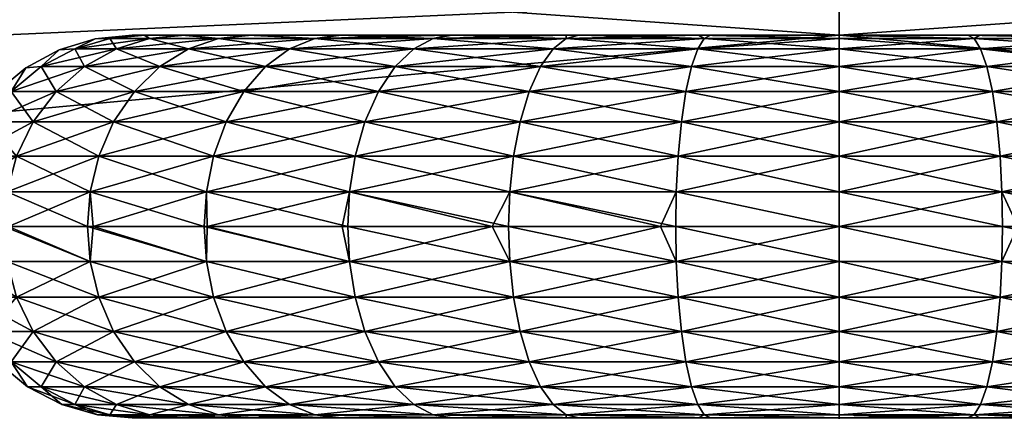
# Model space of a CAD drawing. Header units: centimetres. Extents: x 5.1 to 15.2, y -4.3 to 23.2.
# Tile 228 of 256: x 9.946 to 10.203, y 5.618 to 5.72. Entities that reach past the tile are written whole.
import ezdxf

# ---------------------------------------------------------------- set-up
doc = ezdxf.new("R2010")
doc.units = ezdxf.units.CM
doc.layers.add('199', color=7, linetype='Continuous', true_color=0x99e4b8)
doc.layers.add('203', color=7, linetype='Continuous', true_color=0x99e4b8)

msp = doc.modelspace()

# ---------------------------------------------------------------- meshes
at = {"layer": '199', "color": 7, "true_color": 0xf0f0f0}
mesh = msp.add_polyface(dxfattribs=at)
corners = [(9.23563, 5.78126, 28.023), (10.16, 5.86607, 32.523), (10.16, 5.86607, 28.023), (9.23563, 5.78126, 32.523), (8.7622, 5.66997, 28.023), (8.7622, 5.66997, 32.523), (8.29008, 5.50939, 28.023), (8.29008, 5.50939, 32.523), (7.82678, 5.29855, 28.023), (7.82678, 5.29855, 32.523), (7.38017, 5.038, 28.023), (7.38017, 5.038, 32.523), (10.16, 5.71607, 28.023), (9.23563, 5.78126, 28.023), (10.16, 5.86607, 28.023), (9.26292, 5.63376, 28.023), (8.7622, 5.66997, 28.023), (8.80347, 5.52576, 28.023), (8.29008, 5.50939, 28.023), (8.34529, 5.36992, 28.023), (7.82678, 5.29855, 28.023), (7.89568, 5.16531, 28.023), (7.38017, 5.038, 28.023), (8.29008, 5.50939, 32.523), (7.89568, 5.16531, 32.523), (8.34529, 5.36992, 32.523), (8.7622, 5.66997, 32.523), (8.80347, 5.52576, 32.523), (9.23563, 5.78126, 32.523), (9.26292, 5.63376, 32.523), (10.16, 5.86607, 32.523), (10.16, 5.71607, 32.523), (7.82678, 5.29855, 32.523), (7.46226, 4.91245, 32.523), (10.16, 5.71607, 32.523), (9.26292, 5.63376, 28.023), (10.16, 5.71607, 28.023), (9.26292, 5.63376, 32.523), (8.80347, 5.52576, 32.523), (8.80347, 5.52576, 28.023), (8.34529, 5.36992, 32.523), (8.34529, 5.36992, 28.023), (7.89568, 5.16531, 32.523), (7.89568, 5.16531, 28.023), (10.16, 5.72607, 28.223), (9.71612, 5.70608, 28.323), (10.16, 5.72607, 28.323), (9.71612, 5.70608, 28.223), (9.2611, 5.64359, 28.223), (9.2611, 5.64359, 28.323), (8.80072, 5.53538, 28.223), (8.80072, 5.53538, 28.323), (8.34161, 5.37922, 28.223), (8.34161, 5.37922, 28.323), (7.89109, 5.17419, 28.323), (7.89109, 5.17419, 28.223), (10.16, 4.58607, 28.223), (9.71612, 5.70608, 28.223), (10.16, 5.72607, 28.223), (9.46854, 4.52263, 28.223), (9.2611, 5.64359, 28.223), (8.80072, 5.53538, 28.223), (9.46854, 4.52263, 28.323), (9.2611, 5.64359, 28.323), (8.80072, 5.53538, 28.323), (9.71612, 5.70608, 28.323), (10.16, 4.58607, 28.323), (10.16, 5.72607, 28.323)]
mesh.append_faces([[corners[k] for k in face] for face in [(0, 1, 2), (0, 3, 1), (4, 3, 0), (4, 5, 3), (6, 5, 4), (6, 7, 5), (8, 7, 6), (8, 9, 7), (10, 9, 8), (10, 11, 9), (12, 13, 14), (15, 13, 12), (15, 16, 13), (17, 16, 15), (17, 18, 16), (19, 18, 17), (19, 20, 18), (21, 20, 19), (21, 22, 20), (23, 24, 25), (25, 26, 23), (27, 26, 25), (27, 28, 26), (29, 28, 27), (29, 30, 28), (31, 30, 29), (24, 32, 33), (24, 23, 32), (34, 35, 36), (37, 35, 34), (38, 35, 37), (38, 39, 35), (40, 39, 38), (40, 41, 39), (42, 41, 40), (42, 43, 41), (44, 45, 46), (47, 45, 44), (48, 45, 47), (48, 49, 45), (50, 49, 48), (50, 51, 49), (52, 51, 50), (52, 53, 51), (52, 54, 53), (55, 54, 52), (56, 57, 58), (59, 60, 57), (59, 61, 60), (62, 63, 64), (62, 65, 63), (66, 67, 65)]], dxfattribs={"color": 7})
mesh = msp.add_polyface(dxfattribs=at)
corners = [(10.16, 5.71607, 28.023), (11.05708, 5.63376, 32.523), (10.16, 5.71607, 32.523), (11.05708, 5.63376, 28.023), (11.51653, 5.52576, 28.023), (11.51653, 5.52576, 32.523), (11.97471, 5.36992, 28.023), (11.97471, 5.36992, 32.523), (11.08437, 5.78126, 32.523), (10.16, 5.86607, 28.023), (10.16, 5.86607, 32.523), (11.08437, 5.78126, 28.023), (11.5578, 5.66997, 32.523), (11.5578, 5.66997, 28.023), (12.02992, 5.50939, 32.523), (12.02992, 5.50939, 28.023), (11.97471, 5.36992, 28.023), (11.5578, 5.66997, 28.023), (12.02992, 5.50939, 28.023), (11.51653, 5.52576, 28.023), (11.08437, 5.78126, 28.023), (11.05708, 5.63376, 28.023), (10.16, 5.86607, 28.023), (10.16, 5.71607, 28.023), (10.16, 5.71607, 32.523), (11.08437, 5.78126, 32.523), (10.16, 5.86607, 32.523), (11.05708, 5.63376, 32.523), (11.5578, 5.66997, 32.523), (11.51653, 5.52576, 32.523), (12.02992, 5.50939, 32.523), (11.97471, 5.36992, 32.523), (10.16, 5.72607, 28.323), (10.60388, 5.70608, 28.223), (10.16, 5.72607, 28.223), (10.60388, 5.70608, 28.323), (11.0589, 5.64359, 28.223), (11.0589, 5.64359, 28.323), (11.51928, 5.53538, 28.223), (11.51928, 5.53538, 28.323), (11.97839, 5.37922, 28.323), (11.97839, 5.37922, 28.223), (10.85146, 4.52263, 28.223), (10.16, 4.58607, 28.323), (10.16, 4.58607, 28.223), (10.85146, 4.52263, 28.323), (11.55876, 4.31926, 28.223), (11.55876, 4.31926, 28.323), (12.2394, 3.96665, 28.223), (11.55876, 4.31926, 28.223), (12.42892, 5.17419, 28.223), (12.2394, 3.96665, 28.223), (11.97839, 5.37922, 28.223), (11.51928, 5.53538, 28.223), (10.85146, 4.52263, 28.223), (11.0589, 5.64359, 28.223), (10.60388, 5.70608, 28.223), (10.16, 4.58607, 28.223), (10.16, 5.72607, 28.223), (10.16, 4.58607, 28.323), (10.60388, 5.70608, 28.323), (10.16, 5.72607, 28.323), (10.85146, 4.52263, 28.323), (11.0589, 5.64359, 28.323), (11.51928, 5.53538, 28.323), (11.55876, 4.31926, 28.323), (11.97839, 5.37922, 28.323), (12.42892, 5.17419, 28.323)]
mesh.append_faces([[corners[k] for k in face] for face in [(0, 1, 2), (3, 1, 0), (4, 1, 3), (4, 5, 1), (6, 5, 4), (6, 7, 5), (8, 9, 10), (8, 11, 9), (12, 11, 8), (12, 13, 11), (14, 13, 12), (14, 15, 13), (16, 17, 18), (19, 17, 16), (19, 20, 17), (21, 20, 19), (21, 22, 20), (23, 22, 21), (24, 25, 26), (27, 25, 24), (27, 28, 25), (29, 28, 27), (29, 30, 28), (31, 30, 29), (32, 33, 34), (35, 33, 32), (35, 36, 33), (37, 36, 35), (37, 38, 36), (39, 38, 37), (40, 38, 39), (40, 41, 38), (42, 43, 44), (42, 45, 43), (46, 45, 42), (46, 47, 45), (48, 47, 46), (49, 50, 51), (49, 52, 50), (49, 53, 52), (54, 53, 49), (54, 55, 53), (54, 56, 55), (57, 56, 54), (57, 58, 56), (59, 60, 61), (62, 60, 59), (62, 63, 60), (62, 64, 63), (65, 64, 62), (65, 66, 64), (65, 67, 66)]], dxfattribs={"color": 7})
mesh = msp.add_polyface(dxfattribs=at)
corners = [(6.95809, 4.72994, 28.023), (7.38017, 5.038, 32.523), (7.38017, 5.038, 28.023), (6.95809, 4.72994, 32.523), (6.5679, 4.37817, 28.023), (7.46226, 4.91245, 28.023), (7.38017, 5.038, 28.023), (7.89568, 5.16531, 28.023), (6.95809, 4.72994, 28.023), (7.05263, 4.61349, 28.023), (6.5679, 4.37817, 28.023), (7.05263, 4.61349, 32.523), (6.95809, 4.72994, 32.523), (6.67396, 4.2721, 32.523), (7.38017, 5.038, 32.523), (7.46226, 4.91245, 32.523), (7.82678, 5.29855, 32.523), (7.46226, 4.91245, 32.523), (7.89568, 5.16531, 28.023), (7.89568, 5.16531, 32.523), (7.46226, 4.91245, 28.023), (7.05263, 4.61349, 32.523), (7.05263, 4.61349, 28.023), (6.67396, 4.2721, 28.023), (7.45679, 4.92082, 28.223), (7.89109, 5.17419, 28.323), (7.89109, 5.17419, 28.223), (7.45679, 4.92082, 28.323), (7.04633, 4.62125, 28.223), (7.04633, 4.62125, 28.323), (6.66689, 4.27917, 28.223), (9.46854, 4.52263, 28.223), (9.71612, 5.70608, 28.223), (10.16, 4.58607, 28.223), (8.76124, 4.31926, 28.223), (8.80072, 5.53538, 28.223), (8.34161, 5.37922, 28.223), (7.89109, 5.17419, 28.223), (8.0806, 3.96665, 28.223), (7.45679, 4.92082, 28.223), (7.04633, 4.62125, 28.223), (7.473, 3.47307, 28.223), (6.66689, 4.27917, 28.223), (6.97942, 2.86546, 28.223), (6.32482, 3.89974, 28.223), (7.473, 3.47307, 28.323), (7.04633, 4.62125, 28.323), (6.66689, 4.27917, 28.323), (8.0806, 3.96665, 28.323), (7.45679, 4.92082, 28.323), (7.89109, 5.17419, 28.323), (8.76124, 4.31926, 28.323), (8.34161, 5.37922, 28.323), (8.80072, 5.53538, 28.323), (9.46854, 4.52263, 28.323), (10.16, 4.58607, 28.323), (9.71612, 5.70608, 28.323), (6.32482, 3.89974, 28.323), (6.97942, 2.86546, 28.323), (10.16, 4.58607, 28.323), (9.46854, 4.52263, 28.223), (10.16, 4.58607, 28.223), (9.46854, 4.52263, 28.323), (8.76124, 4.31926, 28.223), (8.76124, 4.31926, 28.323), (8.0806, 3.96665, 28.223), (8.0806, 3.96665, 28.323), (7.473, 3.47307, 28.223), (7.473, 3.47307, 28.323), (6.97942, 2.86546, 28.223), (6.97942, 2.86546, 28.323), (6.62681, 2.18483, 28.223)]
mesh.append_faces([[corners[k] for k in face] for face in [(0, 1, 2), (0, 3, 1), (4, 3, 0), (5, 6, 7), (5, 8, 6), (9, 8, 5), (9, 10, 8), (11, 12, 13), (11, 14, 12), (15, 14, 11), (15, 16, 14), (17, 18, 19), (17, 20, 18), (21, 20, 17), (21, 22, 20), (21, 23, 22), (24, 25, 26), (24, 27, 25), (28, 27, 24), (28, 29, 27), (30, 29, 28), (31, 32, 33), (34, 35, 31), (34, 36, 35), (34, 37, 36), (38, 37, 34), (38, 39, 37), (38, 40, 39), (41, 40, 38), (41, 42, 40), (43, 44, 41), (45, 46, 47), (48, 46, 45), (48, 49, 46), (48, 50, 49), (51, 50, 48), (51, 52, 50), (51, 53, 52), (54, 53, 51), (55, 56, 54), (45, 57, 58), (59, 60, 61), (62, 60, 59), (62, 63, 60), (64, 63, 62), (64, 65, 63), (66, 65, 64), (66, 67, 65), (68, 67, 66), (68, 69, 67), (70, 69, 68), (70, 71, 69)]], dxfattribs={"color": 7})
at = {"layer": '203', "color": 254, "true_color": 0xcad1ee}
mesh = msp.add_polyface(dxfattribs=at)
corners = [(9.95999, 5.71256, 32.08599), (9.95587, 5.71226, 32.123), (9.96534, 5.71512, 32.123), (9.95118, 5.70792, 32.08436), (9.94714, 5.70759, 32.123), (9.94332, 5.70142, 32.0829), (9.93964, 5.70142, 32.123), (9.93348, 5.69392, 32.123), (9.93694, 5.69343, 32.08172), (9.92881, 5.6852, 32.123), (9.93237, 5.68447, 32.08088), (9.97556, 5.70142, 32.00242), (9.94908, 5.69343, 32.0395), (9.95512, 5.70142, 32.04189), (9.97013, 5.69343, 31.99887), (9.94476, 5.68447, 32.03779), (9.97088, 5.71256, 32.04813), (9.96255, 5.70792, 32.04483), (9.95587, 5.71226, 32.123), (9.95999, 5.71256, 32.16002), (9.96534, 5.71512, 32.123), (9.95118, 5.70792, 32.16164), (9.94714, 5.70759, 32.123), (9.94332, 5.70142, 32.1631), (9.93964, 5.70142, 32.123), (9.93694, 5.69343, 32.16428), (9.93348, 5.69392, 32.123), (9.92881, 5.6852, 32.123), (9.93237, 5.68447, 32.16512), (9.96255, 5.70792, 32.20117), (9.95512, 5.70142, 32.20411), (9.94908, 5.69343, 32.2065), (9.94476, 5.68447, 32.20821), (9.97013, 5.69343, 32.24714), (9.96624, 5.68447, 32.24968)]
mesh.append_faces([[corners[k] for k in face] for face in [(0, 1, 2), (3, 1, 0), (3, 4, 1), (5, 4, 3), (5, 6, 4), (5, 7, 6), (8, 7, 5), (8, 9, 7), (10, 9, 8), (11, 12, 13), (14, 15, 12), (16, 3, 0), (3, 16, 17), (17, 5, 3), (5, 17, 13), (13, 8, 5), (8, 13, 12), (12, 10, 8), (10, 12, 15), (18, 19, 20), (18, 21, 19), (22, 21, 18), (22, 23, 21), (24, 23, 22), (24, 25, 23), (26, 25, 24), (27, 25, 26), (27, 28, 25), (29, 19, 21), (21, 30, 29), (30, 21, 23), (23, 31, 30), (31, 23, 25), (25, 32, 31), (32, 25, 28), (33, 30, 31), (31, 34, 33), (34, 31, 32)]], dxfattribs={"color": 254})
mesh = msp.add_polyface(dxfattribs=at)
corners = [(9.99754, 5.71523, 32.01679), (10.00633, 5.71607, 32.01999), (10.02275, 5.71523, 31.98575), (9.98888, 5.71607, 32.0527), (9.97953, 5.71523, 32.05156), (9.97839, 5.71607, 32.08775), (9.96914, 5.71523, 32.08768), (9.975, 5.71607, 32.123), (9.96534, 5.71512, 32.123), (9.95999, 5.71256, 32.08599), (9.98975, 5.71256, 32.0117), (10.01617, 5.71256, 31.97917), (9.98225, 5.70792, 32.00679), (9.97088, 5.71256, 32.04813), (9.96255, 5.70792, 32.04483), (9.975, 5.71607, 32.123), (9.98888, 5.71607, 32.0527), (9.97839, 5.71607, 32.08775), (9.97809, 5.71607, 32.15667), (10.00633, 5.71607, 32.01999), (9.98799, 5.71607, 32.1911), (10.00516, 5.71607, 32.22424), (10.00516, 5.71607, 32.22424), (9.99754, 5.71523, 32.22921), (10.02275, 5.71523, 32.26025), (9.98799, 5.71607, 32.1911), (9.97953, 5.71523, 32.19445), (9.97809, 5.71607, 32.15667), (9.96914, 5.71523, 32.15832), (9.975, 5.71607, 32.123), (9.96534, 5.71512, 32.123), (9.95999, 5.71256, 32.16002), (9.97088, 5.71256, 32.19787), (9.96255, 5.70792, 32.20117), (9.98975, 5.71256, 32.23431), (9.98225, 5.70792, 32.23921), (10.01617, 5.71256, 32.26683), (10.00984, 5.70792, 32.27316)]
mesh.append_faces([[corners[k] for k in face] for face in [(0, 1, 2), (0, 3, 1), (4, 3, 0), (4, 5, 3), (6, 5, 4), (6, 7, 5), (6, 8, 7), (9, 8, 6), (2, 10, 0), (11, 12, 10), (0, 13, 4), (13, 0, 10), (10, 14, 13), (4, 9, 6), (9, 4, 13), (15, 16, 17), (18, 16, 15), (18, 19, 16), (20, 19, 18), (21, 19, 20), (22, 23, 24), (25, 23, 22), (25, 26, 23), (27, 26, 25), (27, 28, 26), (29, 28, 27), (30, 28, 29), (30, 31, 28), (28, 32, 26), (32, 28, 31), (31, 33, 32), (26, 34, 23), (34, 26, 32), (32, 35, 34), (35, 32, 33), (36, 23, 34), (34, 37, 36), (37, 34, 35)]], dxfattribs={"color": 254})
mesh = msp.add_polyface(dxfattribs=at)
corners = [(10.02275, 5.71523, 31.98575), (10.0576, 5.71607, 31.96893), (10.05379, 5.71523, 31.96054), (10.02978, 5.71607, 31.99159), (10.00633, 5.71607, 32.01999), (10.03186, 5.67516, 31.92701), (10.02992, 5.66607, 31.92729), (9.99459, 5.66607, 31.95607), (10.06921, 5.66607, 31.90625), (10.01617, 5.71256, 31.97917), (10.04869, 5.71256, 31.95275), (10.00984, 5.70792, 31.97284), (10.04379, 5.70792, 31.94526), (10.00418, 5.70142, 31.96719), (10.03942, 5.70142, 31.93856), (9.99959, 5.69343, 31.96259), (10.03587, 5.69343, 31.93313), (9.99631, 5.68447, 31.95931), (10.03333, 5.68447, 31.92924), (9.99442, 5.67516, 31.95742), (9.98975, 5.71256, 32.0117), (10.02992, 5.66607, 31.92729), (10.03186, 5.65697, 31.92701), (9.99459, 5.66607, 31.95607), (10.06921, 5.66607, 31.90625), (10.02919, 5.71607, 32.25381), (10.00633, 5.71607, 32.01999), (10.00516, 5.71607, 32.22424), (10.05877, 5.71607, 32.27784), (10.03186, 5.65697, 32.319), (10.03141, 5.66607, 32.31969), (9.99383, 5.66607, 32.28917), (10.02919, 5.71607, 32.25381), (10.02275, 5.71523, 32.26025), (10.05379, 5.71523, 32.28546), (10.00516, 5.71607, 32.22424), (10.03141, 5.66607, 32.31969), (10.03186, 5.67516, 32.319), (9.99442, 5.67516, 32.28858), (10.0735, 5.66607, 32.3415), (9.99754, 5.71523, 32.22921), (10.01617, 5.71256, 32.26683), (10.04869, 5.71256, 32.29325), (10.04379, 5.70792, 32.30075), (10.00984, 5.70792, 32.27316), (10.03942, 5.70142, 32.30744), (10.00418, 5.70142, 32.27882), (10.03587, 5.69343, 32.31287), (9.99959, 5.69343, 32.28341), (10.03333, 5.68447, 32.31676), (9.99631, 5.68447, 32.28669)]
mesh.append_faces([[corners[k] for k in face] for face in [(0, 1, 2), (0, 3, 1), (0, 4, 3), (5, 6, 7), (5, 8, 6), (2, 9, 0), (9, 2, 10), (10, 11, 9), (11, 10, 12), (12, 13, 11), (13, 12, 14), (14, 15, 13), (15, 14, 16), (16, 17, 15), (17, 16, 18), (19, 18, 5), (20, 0, 9), (21, 22, 23), (24, 22, 21), (25, 26, 27), (28, 26, 25), (29, 30, 31), (32, 33, 34), (35, 33, 32), (36, 37, 38), (39, 37, 36), (40, 41, 33), (33, 42, 34), (42, 33, 41), (41, 43, 42), (43, 41, 44), (44, 45, 43), (45, 44, 46), (46, 47, 45), (47, 46, 48), (48, 49, 47), (49, 48, 50), (50, 37, 49)]], dxfattribs={"color": 254})
mesh = msp.add_polyface(dxfattribs=at)
corners = [(10.05379, 5.71523, 31.96054), (10.08853, 5.71607, 31.95236), (10.08855, 5.71523, 31.94253), (10.0576, 5.71607, 31.96893), (10.0738, 5.67516, 31.90528), (10.06921, 5.66607, 31.90625), (10.03186, 5.67516, 31.92701), (10.04869, 5.71256, 31.95275), (10.08513, 5.71256, 31.93388), (10.04379, 5.70792, 31.94526), (10.08183, 5.70792, 31.92555), (10.03942, 5.70142, 31.93856), (10.07889, 5.70142, 31.91812), (10.03587, 5.69343, 31.93313), (10.0765, 5.69343, 31.91208), (10.03333, 5.68447, 31.92924), (10.07479, 5.68447, 31.90776), (10.06921, 5.66607, 31.90625), (10.0738, 5.65697, 31.90528), (10.03186, 5.65697, 31.92701), (10.0919, 5.71607, 32.29501), (10.00633, 5.71607, 32.01999), (10.05877, 5.71607, 32.27784), (10.12634, 5.71607, 32.30491), (10.02978, 5.71607, 31.99159), (10.16, 5.71607, 32.308), (10.0576, 5.71607, 31.96893), (10.0738, 5.65697, 32.34072), (10.03141, 5.66607, 32.31969), (10.03186, 5.65697, 32.319), (10.0735, 5.66607, 32.3415), (10.05877, 5.71607, 32.27784), (10.08855, 5.71523, 32.30347), (10.0919, 5.71607, 32.29501), (10.05379, 5.71523, 32.28546), (10.02919, 5.71607, 32.25381), (10.0735, 5.66607, 32.3415), (10.0738, 5.67516, 32.34072), (10.03186, 5.67516, 32.319), (10.08513, 5.71256, 32.31213), (10.04869, 5.71256, 32.29325), (10.08183, 5.70792, 32.32045), (10.04379, 5.70792, 32.30075), (10.07889, 5.70142, 32.32788), (10.03942, 5.70142, 32.30744), (10.0765, 5.69343, 32.33392), (10.03587, 5.69343, 32.31287), (10.07479, 5.68447, 32.33824), (10.03333, 5.68447, 32.31676)]
mesh.append_faces([[corners[k] for k in face] for face in [(0, 1, 2), (0, 3, 1), (4, 5, 6), (2, 7, 0), (7, 2, 8), (8, 9, 7), (9, 8, 10), (10, 11, 9), (11, 10, 12), (12, 13, 11), (13, 12, 14), (14, 15, 13), (15, 14, 16), (16, 6, 15), (6, 16, 4), (17, 18, 19), (20, 21, 22), (23, 21, 20), (23, 24, 21), (25, 26, 24), (27, 28, 29), (27, 30, 28), (31, 32, 33), (31, 34, 32), (35, 34, 31), (36, 37, 38), (34, 39, 32), (39, 34, 40), (40, 41, 39), (41, 40, 42), (42, 43, 41), (43, 42, 44), (44, 45, 43), (45, 44, 46), (46, 47, 45), (47, 46, 48), (48, 37, 47), (37, 48, 38)]], dxfattribs={"color": 254})
mesh = msp.add_polyface(dxfattribs=at)
corners = [(10.08855, 5.71523, 31.94253), (10.12319, 5.71607, 31.9417), (10.12468, 5.71523, 31.93214), (10.08853, 5.71607, 31.95236), (10.0738, 5.67516, 31.90528), (10.11325, 5.66607, 31.8927), (10.06921, 5.66607, 31.90625), (10.11739, 5.67516, 31.89275), (10.08513, 5.71256, 31.93388), (10.12299, 5.71256, 31.92299), (10.08183, 5.70792, 31.92555), (10.12136, 5.70792, 31.91419), (10.07889, 5.70142, 31.91812), (10.1199, 5.70142, 31.90632), (10.0765, 5.69343, 31.91208), (10.11872, 5.69343, 31.89994), (10.07479, 5.68447, 31.90776), (10.11788, 5.68447, 31.89538), (10.11325, 5.66607, 31.8927), (10.0738, 5.65697, 31.90528), (10.06921, 5.66607, 31.90625), (10.11739, 5.65697, 31.89275), (10.0576, 5.71607, 31.96893), (10.12319, 5.71607, 31.9417), (10.08853, 5.71607, 31.95236), (10.16, 5.71607, 32.308), (10.02978, 5.71607, 31.99159), (10.12634, 5.71607, 32.30491), (10.16, 5.71607, 31.938), (10.11739, 5.65697, 32.35326), (10.0735, 5.66607, 32.3415), (10.0738, 5.65697, 32.34072), (10.11724, 5.66607, 32.35408), (10.0919, 5.71607, 32.29501), (10.08855, 5.71523, 32.30347), (10.12468, 5.71523, 32.31386), (10.11724, 5.66607, 32.35408), (10.0738, 5.67516, 32.34072), (10.0735, 5.66607, 32.3415), (10.11739, 5.67516, 32.35326), (10.12299, 5.71256, 32.32301), (10.08513, 5.71256, 32.31213), (10.12136, 5.70792, 32.33182), (10.08183, 5.70792, 32.32045), (10.1199, 5.70142, 32.33968), (10.07889, 5.70142, 32.32788), (10.11872, 5.69343, 32.34607), (10.0765, 5.69343, 32.33392), (10.11788, 5.68447, 32.35062), (10.07479, 5.68447, 32.33824)]
mesh.append_faces([[corners[k] for k in face] for face in [(0, 1, 2), (0, 3, 1), (4, 5, 6), (7, 5, 4), (2, 8, 0), (8, 2, 9), (9, 10, 8), (10, 9, 11), (11, 12, 10), (12, 11, 13), (13, 14, 12), (14, 13, 15), (15, 16, 14), (16, 15, 17), (17, 4, 16), (4, 17, 7), (18, 19, 20), (18, 21, 19), (22, 23, 24), (25, 26, 27), (23, 22, 28), (29, 30, 31), (29, 32, 30), (33, 34, 35), (36, 37, 38), (36, 39, 37), (34, 40, 35), (40, 34, 41), (41, 42, 40), (42, 41, 43), (43, 44, 42), (44, 43, 45), (45, 46, 44), (46, 45, 47), (47, 48, 46), (48, 47, 49), (49, 39, 48), (39, 49, 37)]], dxfattribs={"color": 254})
mesh = msp.add_polyface(dxfattribs=at)
corners = [(10.16, 5.71523, 31.9289), (10.12319, 5.71607, 31.9417), (10.16, 5.71607, 31.938), (10.12468, 5.71523, 31.93214), (10.11739, 5.67516, 31.89275), (10.16, 5.66607, 31.888), (10.11325, 5.66607, 31.8927), (10.16, 5.67516, 31.88884), (10.12299, 5.71256, 31.92299), (10.16, 5.71256, 31.9196), (10.12136, 5.70792, 31.91419), (10.16, 5.70792, 31.91064), (10.1199, 5.70142, 31.90632), (10.16, 5.70142, 31.90265), (10.11872, 5.69343, 31.89994), (10.16, 5.69343, 31.89615), (10.11788, 5.68447, 31.89538), (10.16, 5.68447, 31.89151), (10.11739, 5.65697, 31.89275), (10.16, 5.66607, 31.888), (10.16, 5.65697, 31.88884), (10.11325, 5.66607, 31.8927), (10.19366, 5.71607, 32.30491), (10.0576, 5.71607, 31.96893), (10.16, 5.71607, 32.308), (10.16, 5.71607, 31.938), (10.19681, 5.71607, 31.9417), (10.16, 5.65697, 32.35717), (10.11724, 5.66607, 32.35408), (10.11739, 5.65697, 32.35326), (10.16, 5.66607, 32.358), (10.12634, 5.71607, 32.30491), (10.12468, 5.71523, 32.31386), (10.16, 5.71523, 32.3171), (10.0919, 5.71607, 32.29501), (10.16, 5.66607, 32.358), (10.11739, 5.67516, 32.35326), (10.11724, 5.66607, 32.35408), (10.16, 5.67516, 32.35717), (10.16, 5.71256, 32.3264), (10.12299, 5.71256, 32.32301), (10.16, 5.70792, 32.33536), (10.12136, 5.70792, 32.33182), (10.16, 5.70142, 32.34336), (10.1199, 5.70142, 32.33968), (10.16, 5.69343, 32.34985), (10.11872, 5.69343, 32.34607), (10.16, 5.68447, 32.35449), (10.11788, 5.68447, 32.35062)]
mesh.append_faces([[corners[k] for k in face] for face in [(0, 1, 2), (3, 1, 0), (4, 5, 6), (7, 5, 4), (0, 8, 3), (8, 0, 9), (9, 10, 8), (10, 9, 11), (11, 12, 10), (12, 11, 13), (13, 14, 12), (14, 13, 15), (15, 16, 14), (16, 15, 17), (17, 4, 16), (4, 17, 7), (18, 19, 20), (19, 18, 21), (22, 23, 24), (25, 23, 26), (27, 28, 29), (27, 30, 28), (31, 32, 33), (34, 32, 31), (35, 36, 37), (35, 38, 36), (32, 39, 33), (39, 32, 40), (40, 41, 39), (41, 40, 42), (42, 43, 41), (43, 42, 44), (44, 45, 43), (45, 44, 46), (46, 47, 45), (47, 46, 48), (48, 38, 47), (38, 48, 36)]], dxfattribs={"color": 254})
mesh = msp.add_polyface(dxfattribs=at)
corners = [(10.16, 5.71607, 31.938), (10.19532, 5.71523, 31.93214), (10.16, 5.71523, 31.9289), (10.20261, 5.67516, 31.89275), (10.16, 5.66607, 31.888), (10.16, 5.67516, 31.88884), (10.19681, 5.71607, 31.9417), (10.16, 5.71256, 31.9196), (10.19701, 5.71256, 31.92299), (10.16, 5.70792, 31.91064), (10.19864, 5.70792, 31.91419), (10.16, 5.70142, 31.90265), (10.2001, 5.70142, 31.90632), (10.16, 5.69343, 31.89615), (10.20128, 5.69343, 31.89994), (10.16, 5.68447, 31.89151), (10.20212, 5.68447, 31.89538), (10.16, 5.66607, 31.888), (10.20261, 5.65697, 31.89275), (10.16, 5.65697, 31.88884), (10.2281, 5.71607, 32.29501), (10.0576, 5.71607, 31.96893), (10.19366, 5.71607, 32.30491), (10.26123, 5.71607, 32.27784), (10.23147, 5.71607, 31.95236), (10.2624, 5.71607, 31.96893), (10.19681, 5.71607, 31.9417), (10.20261, 5.65697, 32.35326), (10.16, 5.66607, 32.358), (10.16, 5.65697, 32.35717), (10.16, 5.71607, 32.308), (10.19532, 5.71523, 32.31386), (10.19366, 5.71607, 32.30491), (10.16, 5.71523, 32.3171), (10.12634, 5.71607, 32.30491), (10.20276, 5.66607, 32.35408), (10.16, 5.67516, 32.35717), (10.16, 5.66607, 32.358), (10.19701, 5.71256, 32.32301), (10.16, 5.71256, 32.3264), (10.19864, 5.70792, 32.33182), (10.16, 5.70792, 32.33536), (10.2001, 5.70142, 32.33968), (10.16, 5.70142, 32.34336), (10.20128, 5.69343, 32.34607), (10.16, 5.69343, 32.34985), (10.20212, 5.68447, 32.35062), (10.16, 5.68447, 32.35449), (10.20261, 5.67516, 32.35326)]
mesh.append_faces([[corners[k] for k in face] for face in [(0, 1, 2), (3, 4, 5), (1, 0, 6), (1, 7, 2), (7, 1, 8), (8, 9, 7), (9, 8, 10), (10, 11, 9), (11, 10, 12), (12, 13, 11), (13, 12, 14), (14, 15, 13), (15, 14, 16), (16, 5, 15), (5, 16, 3), (17, 18, 19), (20, 21, 22), (23, 21, 20), (24, 21, 25), (26, 21, 24), (27, 28, 29), (30, 31, 32), (30, 33, 31), (34, 33, 30), (35, 36, 37), (33, 38, 31), (38, 33, 39), (39, 40, 38), (40, 39, 41), (41, 42, 40), (42, 41, 43), (43, 44, 42), (44, 43, 45), (45, 46, 44), (46, 45, 47), (47, 48, 46), (48, 47, 36)]], dxfattribs={"color": 254})
mesh = msp.add_polyface(dxfattribs=at)
corners = [(10.20261, 5.67516, 31.89275), (10.20675, 5.66607, 31.8927), (10.16, 5.66607, 31.888), (10.24619, 5.67516, 31.90528), (10.23145, 5.71523, 31.94253), (10.19681, 5.71607, 31.9417), (10.23147, 5.71607, 31.95236), (10.19532, 5.71523, 31.93214), (10.19701, 5.71256, 31.92299), (10.23487, 5.71256, 31.93388), (10.19864, 5.70792, 31.91419), (10.23817, 5.70792, 31.92555), (10.2001, 5.70142, 31.90632), (10.24111, 5.70142, 31.91812), (10.20128, 5.69343, 31.89994), (10.2435, 5.69343, 31.91208), (10.20212, 5.68447, 31.89538), (10.24521, 5.68447, 31.90776), (10.20675, 5.66607, 31.8927), (10.20261, 5.65697, 31.89275), (10.16, 5.66607, 31.888), (10.24619, 5.65697, 31.90528), (10.29081, 5.71607, 32.25381), (10.0576, 5.71607, 31.96893), (10.26123, 5.71607, 32.27784), (10.31484, 5.71607, 32.22424), (10.29022, 5.71607, 31.99159), (10.31367, 5.71607, 32.01999), (10.2624, 5.71607, 31.96893), (10.20261, 5.65697, 32.35326), (10.20276, 5.66607, 32.35408), (10.16, 5.66607, 32.358), (10.24619, 5.65697, 32.34072), (10.19366, 5.71607, 32.30491), (10.23145, 5.71523, 32.30347), (10.2281, 5.71607, 32.29501), (10.19532, 5.71523, 32.31386), (10.20276, 5.66607, 32.35408), (10.20261, 5.67516, 32.35326), (10.16, 5.67516, 32.35717), (10.2465, 5.66607, 32.3415), (10.23487, 5.71256, 32.31213), (10.19701, 5.71256, 32.32301), (10.23817, 5.70792, 32.32045), (10.19864, 5.70792, 32.33182), (10.24111, 5.70142, 32.32788), (10.2001, 5.70142, 32.33968), (10.2435, 5.69343, 32.33392), (10.20128, 5.69343, 32.34607), (10.24521, 5.68447, 32.33824), (10.20212, 5.68447, 32.35062), (10.24619, 5.67516, 32.34072)]
mesh.append_faces([[corners[k] for k in face] for face in [(0, 1, 2), (3, 1, 0), (4, 5, 6), (7, 5, 4), (4, 8, 7), (8, 4, 9), (9, 10, 8), (10, 9, 11), (11, 12, 10), (12, 11, 13), (13, 14, 12), (14, 13, 15), (15, 16, 14), (16, 15, 17), (17, 0, 16), (18, 19, 20), (18, 21, 19), (22, 23, 24), (25, 23, 22), (26, 23, 27), (28, 23, 26), (29, 30, 31), (32, 30, 29), (33, 34, 35), (33, 36, 34), (37, 38, 39), (40, 38, 37), (36, 41, 34), (41, 36, 42), (42, 43, 41), (43, 42, 44), (44, 45, 43), (45, 44, 46), (46, 47, 45), (47, 46, 48), (48, 49, 47), (49, 48, 50), (51, 50, 38)]], dxfattribs={"color": 254})
mesh = msp.add_polyface(dxfattribs=at)
corners = [(10.24619, 5.67516, 31.90528), (10.25079, 5.66607, 31.90625), (10.20675, 5.66607, 31.8927), (10.28814, 5.67516, 31.92701), (10.26621, 5.71523, 31.96054), (10.23147, 5.71607, 31.95236), (10.2624, 5.71607, 31.96893), (10.23145, 5.71523, 31.94253), (10.23487, 5.71256, 31.93388), (10.27131, 5.71256, 31.95275), (10.23817, 5.70792, 31.92555), (10.27621, 5.70792, 31.94526), (10.24111, 5.70142, 31.91812), (10.28058, 5.70142, 31.93856), (10.2435, 5.69343, 31.91208), (10.28413, 5.69343, 31.93313), (10.24521, 5.68447, 31.90776), (10.28667, 5.68447, 31.92924), (10.20261, 5.67516, 31.89275), (10.25079, 5.66607, 31.90625), (10.24619, 5.65697, 31.90528), (10.20675, 5.66607, 31.8927), (10.28814, 5.65697, 31.92701), (10.33201, 5.71607, 32.1911), (10.0576, 5.71607, 31.96893), (10.31484, 5.71607, 32.22424), (10.34191, 5.71607, 32.15667), (10.345, 5.71607, 32.123), (10.34161, 5.71607, 32.08775), (10.33112, 5.71607, 32.0527), (10.31367, 5.71607, 32.01999), (10.24619, 5.65697, 32.34072), (10.2465, 5.66607, 32.3415), (10.20276, 5.66607, 32.35408), (10.28814, 5.65697, 32.319), (10.2281, 5.71607, 32.29501), (10.26621, 5.71523, 32.28546), (10.26123, 5.71607, 32.27784), (10.23145, 5.71523, 32.30347), (10.2465, 5.66607, 32.3415), (10.24619, 5.67516, 32.34072), (10.20261, 5.67516, 32.35326), (10.28859, 5.66607, 32.31969), (10.20212, 5.68447, 32.35062), (10.24521, 5.68447, 32.33824), (10.27131, 5.71256, 32.29325), (10.23487, 5.71256, 32.31213), (10.27621, 5.70792, 32.30075), (10.23817, 5.70792, 32.32045), (10.28058, 5.70142, 32.30744), (10.24111, 5.70142, 32.32788), (10.28413, 5.69343, 32.31287), (10.2435, 5.69343, 32.33392), (10.28667, 5.68447, 32.31676), (10.28814, 5.67516, 32.319)]
mesh.append_faces([[corners[k] for k in face] for face in [(0, 1, 2), (3, 1, 0), (4, 5, 6), (7, 5, 4), (4, 8, 7), (8, 4, 9), (9, 10, 8), (10, 9, 11), (11, 12, 10), (12, 11, 13), (13, 14, 12), (15, 16, 14), (17, 0, 16), (18, 16, 0), (19, 20, 21), (19, 22, 20), (23, 24, 25), (26, 24, 23), (27, 24, 26), (28, 24, 27), (29, 24, 28), (30, 24, 29), (31, 32, 33), (34, 32, 31), (35, 36, 37), (35, 38, 36), (39, 40, 41), (42, 40, 39), (43, 40, 44), (38, 45, 36), (45, 38, 46), (46, 47, 45), (47, 46, 48), (48, 49, 47), (49, 48, 50), (51, 50, 52), (53, 52, 44), (54, 44, 40)]], dxfattribs={"color": 254})
mesh = msp.add_polyface(dxfattribs=at)
corners = [(9.99442, 5.67516, 31.95742), (9.9648, 5.66607, 31.99215), (9.964, 5.67516, 31.99486), (9.99459, 5.66607, 31.95607), (10.03186, 5.67516, 31.92701), (10.03333, 5.68447, 31.92924), (9.99631, 5.68447, 31.95931), (9.98225, 5.70792, 32.00679), (10.01617, 5.71256, 31.97917), (10.00984, 5.70792, 31.97284), (9.97556, 5.70142, 32.00242), (10.00418, 5.70142, 31.96719), (9.96255, 5.70792, 32.04483), (9.98975, 5.71256, 32.0117), (9.95512, 5.70142, 32.04189), (9.97013, 5.69343, 31.99887), (9.99959, 5.69343, 31.96259), (9.96624, 5.68447, 31.99633), (9.94908, 5.69343, 32.0395), (9.9648, 5.66607, 31.99215), (9.99442, 5.65697, 31.95742), (9.964, 5.65697, 31.99486), (9.99459, 5.66607, 31.95607), (10.03186, 5.65697, 31.92701), (9.99442, 5.65697, 32.28858), (9.96331, 5.66607, 32.25159), (9.964, 5.65697, 32.25114), (9.99383, 5.66607, 32.28917), (10.03186, 5.65697, 32.319), (9.99383, 5.66607, 32.28917), (9.964, 5.67516, 32.25114), (9.96331, 5.66607, 32.25159), (9.99442, 5.67516, 32.28858), (10.03141, 5.66607, 32.31969), (9.96255, 5.70792, 32.20117), (9.97556, 5.70142, 32.24358), (9.98225, 5.70792, 32.23921), (9.95512, 5.70142, 32.20411), (10.00418, 5.70142, 32.27882), (10.00984, 5.70792, 32.27316), (9.97013, 5.69343, 32.24714), (9.99959, 5.69343, 32.28341), (9.99631, 5.68447, 32.28669), (9.96624, 5.68447, 32.24968), (10.03186, 5.67516, 32.319)]
mesh.append_faces([[corners[k] for k in face] for face in [(0, 1, 2), (0, 3, 1), (4, 3, 0), (5, 0, 6), (7, 8, 9), (9, 10, 7), (10, 9, 11), (12, 13, 7), (7, 14, 12), (14, 7, 10), (11, 15, 10), (15, 11, 16), (16, 17, 15), (17, 16, 6), (6, 2, 17), (2, 6, 0), (18, 10, 15), (19, 20, 21), (22, 20, 19), (22, 23, 20), (24, 25, 26), (24, 27, 25), (28, 27, 24), (29, 30, 31), (29, 32, 30), (33, 32, 29), (34, 35, 36), (35, 34, 37), (36, 38, 39), (38, 36, 35), (37, 40, 35), (35, 41, 38), (41, 35, 40), (40, 42, 41), (42, 40, 43), (43, 32, 42), (32, 43, 30), (44, 42, 32)]], dxfattribs={"color": 254})
mesh = msp.add_polyface(dxfattribs=at)
corners = [(9.93237, 5.68447, 32.08088), (9.92594, 5.67573, 32.123), (9.92881, 5.6852, 32.123), (9.92974, 5.67516, 32.08039), (9.925, 5.66607, 32.123), (9.92931, 5.66607, 32.07822), (9.94228, 5.67516, 32.03681), (9.94263, 5.66607, 32.0337), (9.964, 5.67516, 31.99486), (9.9648, 5.66607, 31.99215), (9.94476, 5.68447, 32.03779), (9.97013, 5.69343, 31.99887), (9.96624, 5.68447, 31.99633), (9.92931, 5.66607, 32.07822), (9.92583, 5.65697, 32.123), (9.925, 5.66607, 32.123), (9.92974, 5.65697, 32.08039), (9.94228, 5.65697, 32.03681), (9.94263, 5.66607, 32.0337), (9.964, 5.65697, 31.99486), (9.9648, 5.66607, 31.99215), (9.92974, 5.65697, 32.16561), (9.925, 5.66607, 32.123), (9.92583, 5.65697, 32.123), (9.92892, 5.66607, 32.16576), (9.94228, 5.65697, 32.2092), (9.9415, 5.66607, 32.2095), (9.964, 5.65697, 32.25114), (9.96331, 5.66607, 32.25159), (9.92892, 5.66607, 32.16576), (9.92594, 5.67573, 32.123), (9.925, 5.66607, 32.123), (9.93237, 5.68447, 32.16512), (9.92881, 5.6852, 32.123), (9.92974, 5.67516, 32.16561), (9.9415, 5.66607, 32.2095), (9.94228, 5.67516, 32.2092), (9.96331, 5.66607, 32.25159), (9.964, 5.67516, 32.25114), (9.94476, 5.68447, 32.20821), (9.96624, 5.68447, 32.24968)]
mesh.append_faces([[corners[k] for k in face] for face in [(0, 1, 2), (3, 1, 0), (3, 4, 1), (3, 5, 4), (6, 5, 3), (6, 7, 5), (8, 7, 6), (8, 9, 7), (10, 11, 12), (12, 6, 10), (6, 12, 8), (10, 3, 0), (3, 10, 6), (13, 14, 15), (13, 16, 14), (13, 17, 16), (18, 17, 13), (18, 19, 17), (20, 19, 18), (21, 22, 23), (21, 24, 22), (25, 24, 21), (25, 26, 24), (27, 26, 25), (27, 28, 26), (29, 30, 31), (30, 32, 33), (30, 34, 32), (29, 34, 30), (35, 34, 29), (35, 36, 34), (37, 36, 35), (37, 38, 36), (32, 36, 39), (36, 32, 34), (39, 38, 40), (38, 39, 36)]], dxfattribs={"color": 254})
mesh = msp.add_polyface(dxfattribs=at)
corners = [(9.94764, 5.62422, 32.123), (9.95118, 5.62422, 32.08436), (9.95999, 5.61958, 32.08599), (9.94332, 5.63071, 32.0829), (9.93964, 5.63071, 32.123), (9.93694, 5.63871, 32.08172), (9.93315, 5.63871, 32.123), (9.93237, 5.64766, 32.08088), (9.92851, 5.64766, 32.123), (9.92583, 5.65697, 32.123), (9.92974, 5.65697, 32.08039), (9.964, 5.65697, 31.99486), (9.94476, 5.64766, 32.03779), (9.94228, 5.65697, 32.03681), (9.96624, 5.64766, 31.99633), (9.94908, 5.63871, 32.0395), (9.95512, 5.63071, 32.04189), (9.95118, 5.62422, 32.16164), (9.94764, 5.62422, 32.123), (9.9566, 5.61958, 32.123), (9.94332, 5.63071, 32.1631), (9.93964, 5.63071, 32.123), (9.93694, 5.63871, 32.16428), (9.93315, 5.63871, 32.123), (9.93237, 5.64766, 32.16512), (9.92851, 5.64766, 32.123), (9.92974, 5.65697, 32.16561), (9.92583, 5.65697, 32.123), (9.94476, 5.64766, 32.20821), (9.94228, 5.65697, 32.2092), (9.94908, 5.63871, 32.2065), (9.95512, 5.63071, 32.20411), (9.96255, 5.62422, 32.20117), (9.96624, 5.64766, 32.24968), (9.97013, 5.63871, 32.24714)]
mesh.append_faces([[corners[k] for k in face] for face in [(0, 1, 2), (0, 3, 1), (4, 3, 0), (4, 5, 3), (6, 5, 4), (6, 7, 5), (8, 7, 6), (9, 7, 8), (9, 10, 7), (11, 12, 13), (14, 15, 12), (13, 7, 10), (7, 13, 12), (12, 5, 7), (5, 12, 15), (15, 3, 5), (3, 15, 16), (16, 1, 3), (17, 18, 19), (20, 18, 17), (20, 21, 18), (22, 21, 20), (22, 23, 21), (24, 23, 22), (24, 25, 23), (26, 25, 24), (26, 27, 25), (26, 28, 29), (28, 26, 24), (24, 30, 28), (30, 24, 22), (22, 31, 30), (31, 22, 20), (20, 32, 31), (32, 20, 17), (33, 29, 28), (34, 28, 30)]], dxfattribs={"color": 254})
mesh = msp.add_polyface(dxfattribs=at)
corners = [(9.99442, 5.65697, 31.95742), (9.96624, 5.64766, 31.99633), (9.964, 5.65697, 31.99486), (9.99631, 5.64766, 31.95931), (9.97013, 5.63871, 31.99887), (9.99959, 5.63871, 31.96259), (9.97556, 5.63071, 32.00242), (10.00418, 5.63071, 31.96719), (9.94476, 5.64766, 32.03779), (9.94908, 5.63871, 32.0395), (9.95512, 5.63071, 32.04189), (9.98225, 5.62422, 32.00679), (10.00984, 5.62422, 31.97284), (9.98975, 5.61958, 32.0117), (9.96255, 5.62422, 32.04483), (9.97088, 5.61958, 32.04813), (9.95118, 5.62422, 32.08436), (9.95999, 5.61958, 32.08599), (9.95118, 5.62422, 32.16164), (9.97088, 5.61958, 32.19787), (9.96255, 5.62422, 32.20117), (9.95999, 5.61958, 32.16002), (9.94228, 5.65697, 32.2092), (9.96624, 5.64766, 32.24968), (9.964, 5.65697, 32.25114), (9.94476, 5.64766, 32.20821), (9.97013, 5.63871, 32.24714), (9.94908, 5.63871, 32.2065), (9.97556, 5.63071, 32.24358), (9.95512, 5.63071, 32.20411), (9.99631, 5.64766, 32.28669), (9.99442, 5.65697, 32.28858), (9.99959, 5.63871, 32.28341), (10.00418, 5.63071, 32.27882), (9.98225, 5.62422, 32.23921), (9.98975, 5.61958, 32.23431), (10.00984, 5.62422, 32.27316), (10.01617, 5.61958, 32.26683)]
mesh.append_faces([[corners[k] for k in face] for face in [(0, 1, 2), (1, 0, 3), (3, 4, 1), (4, 3, 5), (5, 6, 4), (6, 5, 7), (8, 2, 1), (9, 1, 4), (4, 10, 9), (10, 4, 6), (7, 11, 6), (11, 7, 12), (12, 13, 11), (6, 14, 10), (14, 6, 11), (11, 15, 14), (16, 10, 14), (14, 17, 16), (18, 19, 20), (19, 18, 21), (22, 23, 24), (25, 26, 23), (27, 28, 26), (28, 27, 29), (24, 30, 31), (30, 24, 23), (23, 32, 30), (32, 23, 26), (26, 33, 32), (33, 26, 28), (29, 34, 28), (34, 29, 20), (20, 35, 34), (35, 20, 19), (28, 36, 33), (36, 28, 34), (34, 37, 36), (37, 34, 35)]], dxfattribs={"color": 254})
mesh = msp.add_polyface(dxfattribs=at)
corners = [(10.0738, 5.65697, 31.90528), (10.03333, 5.64766, 31.92924), (10.03186, 5.65697, 31.92701), (10.07479, 5.64766, 31.90776), (10.03587, 5.63871, 31.93313), (10.0765, 5.63871, 31.91208), (10.03942, 5.63071, 31.93856), (10.07889, 5.63071, 31.91812), (9.99631, 5.64766, 31.95931), (9.99442, 5.65697, 31.95742), (9.99959, 5.63871, 31.96259), (10.00418, 5.63071, 31.96719), (10.04379, 5.62422, 31.94526), (10.08183, 5.62422, 31.92555), (10.04869, 5.61958, 31.95275), (10.00984, 5.62422, 31.97284), (10.01617, 5.61958, 31.97917), (9.99442, 5.65697, 32.28858), (10.03333, 5.64766, 32.31676), (10.03186, 5.65697, 32.319), (9.99631, 5.64766, 32.28669), (10.03587, 5.63871, 32.31287), (9.99959, 5.63871, 32.28341), (10.03942, 5.63071, 32.30744), (10.00418, 5.63071, 32.27882), (10.07479, 5.64766, 32.33824), (10.0738, 5.65697, 32.34072), (10.0765, 5.63871, 32.33392), (10.07889, 5.63071, 32.32788), (10.04379, 5.62422, 32.30075), (10.00984, 5.62422, 32.27316), (10.04869, 5.61958, 32.29325), (10.01617, 5.61958, 32.26683), (10.08183, 5.62422, 32.32045), (10.08513, 5.61958, 32.31213)]
mesh.append_faces([[corners[k] for k in face] for face in [(0, 1, 2), (1, 0, 3), (3, 4, 1), (4, 3, 5), (5, 6, 4), (6, 5, 7), (2, 8, 9), (8, 2, 1), (1, 10, 8), (10, 1, 4), (4, 11, 10), (11, 4, 6), (7, 12, 6), (12, 7, 13), (13, 14, 12), (6, 15, 11), (15, 6, 12), (12, 16, 15), (17, 18, 19), (18, 17, 20), (20, 21, 18), (21, 20, 22), (22, 23, 21), (23, 22, 24), (19, 25, 26), (25, 19, 18), (18, 27, 25), (27, 18, 21), (21, 28, 27), (28, 21, 23), (24, 29, 23), (29, 24, 30), (30, 31, 29), (31, 30, 32), (23, 33, 28), (33, 23, 29), (29, 34, 33), (34, 29, 31)]], dxfattribs={"color": 254})
mesh = msp.add_polyface(dxfattribs=at)
corners = [(10.16, 5.65697, 31.88884), (10.11788, 5.64766, 31.89538), (10.11739, 5.65697, 31.89275), (10.16, 5.64766, 31.89151), (10.11872, 5.63871, 31.89994), (10.16, 5.63871, 31.89615), (10.1199, 5.63071, 31.90632), (10.16, 5.63071, 31.90265), (10.07479, 5.64766, 31.90776), (10.0738, 5.65697, 31.90528), (10.0765, 5.63871, 31.91208), (10.07889, 5.63071, 31.91812), (10.12136, 5.62422, 31.91419), (10.16, 5.62422, 31.91064), (10.12299, 5.61958, 31.92299), (10.08183, 5.62422, 31.92555), (10.08513, 5.61958, 31.93388), (10.0738, 5.65697, 32.34072), (10.11788, 5.64766, 32.35062), (10.11739, 5.65697, 32.35326), (10.07479, 5.64766, 32.33824), (10.11872, 5.63871, 32.34607), (10.0765, 5.63871, 32.33392), (10.1199, 5.63071, 32.33968), (10.07889, 5.63071, 32.32788), (10.16, 5.64766, 32.35449), (10.16, 5.65697, 32.35717), (10.16, 5.63871, 32.34985), (10.16, 5.63071, 32.34336), (10.12136, 5.62422, 32.33182), (10.08183, 5.62422, 32.32045), (10.12299, 5.61958, 32.32301), (10.08513, 5.61958, 32.31213), (10.16, 5.62422, 32.33536), (10.16, 5.61958, 32.3264)]
mesh.append_faces([[corners[k] for k in face] for face in [(0, 1, 2), (1, 0, 3), (3, 4, 1), (4, 3, 5), (5, 6, 4), (6, 5, 7), (2, 8, 9), (8, 2, 1), (1, 10, 8), (10, 1, 4), (4, 11, 10), (11, 4, 6), (7, 12, 6), (12, 7, 13), (13, 14, 12), (6, 15, 11), (15, 6, 12), (12, 16, 15), (17, 18, 19), (18, 17, 20), (20, 21, 18), (21, 20, 22), (22, 23, 21), (23, 22, 24), (19, 25, 26), (25, 19, 18), (18, 27, 25), (27, 18, 21), (21, 28, 27), (28, 21, 23), (24, 29, 23), (29, 24, 30), (30, 31, 29), (31, 30, 32), (23, 33, 28), (33, 23, 29), (29, 34, 33), (34, 29, 31)]], dxfattribs={"color": 254})
mesh = msp.add_polyface(dxfattribs=at)
corners = [(10.24619, 5.65697, 31.90528), (10.20212, 5.64766, 31.89538), (10.20261, 5.65697, 31.89275), (10.24521, 5.64766, 31.90776), (10.20128, 5.63871, 31.89994), (10.2435, 5.63871, 31.91208), (10.2001, 5.63071, 31.90632), (10.24111, 5.63071, 31.91812), (10.16, 5.64766, 31.89151), (10.16, 5.65697, 31.88884), (10.16, 5.63871, 31.89615), (10.16, 5.63071, 31.90265), (10.19864, 5.62422, 31.91419), (10.23817, 5.62422, 31.92555), (10.19701, 5.61958, 31.92299), (10.16, 5.62422, 31.91064), (10.16, 5.61958, 31.9196), (10.16, 5.65697, 32.35717), (10.20212, 5.64766, 32.35062), (10.20261, 5.65697, 32.35326), (10.16, 5.64766, 32.35449), (10.20128, 5.63871, 32.34607), (10.16, 5.63871, 32.34985), (10.2001, 5.63071, 32.33968), (10.16, 5.63071, 32.34336), (10.24521, 5.64766, 32.33824), (10.24619, 5.65697, 32.34072), (10.2435, 5.63871, 32.33392), (10.24111, 5.63071, 32.32788), (10.19864, 5.62422, 32.33182), (10.16, 5.62422, 32.33536), (10.19701, 5.61958, 32.32301), (10.16, 5.61958, 32.3264), (10.23817, 5.62422, 32.32045), (10.23487, 5.61958, 32.31213)]
mesh.append_faces([[corners[k] for k in face] for face in [(0, 1, 2), (1, 0, 3), (3, 4, 1), (4, 3, 5), (5, 6, 4), (6, 5, 7), (2, 8, 9), (8, 2, 1), (1, 10, 8), (10, 1, 4), (4, 11, 10), (11, 4, 6), (7, 12, 6), (12, 7, 13), (13, 14, 12), (6, 15, 11), (15, 6, 12), (12, 16, 15), (17, 18, 19), (18, 17, 20), (20, 21, 18), (21, 20, 22), (22, 23, 21), (23, 22, 24), (19, 25, 26), (25, 19, 18), (18, 27, 25), (27, 18, 21), (21, 28, 27), (28, 21, 23), (24, 29, 23), (29, 24, 30), (30, 31, 29), (31, 30, 32), (23, 33, 28), (33, 23, 29), (29, 34, 33), (34, 29, 31)]], dxfattribs={"color": 254})
mesh = msp.add_polyface(dxfattribs=at)
corners = [(10.02978, 5.61607, 31.99159), (10.03445, 5.61607, 32.04092), (10.00633, 5.61607, 32.01999), (10.00633, 5.61607, 32.01999), (10.02275, 5.6169, 31.98575), (10.02978, 5.61607, 31.99159), (9.99754, 5.6169, 32.01679), (9.98888, 5.61607, 32.0527), (9.97953, 5.6169, 32.05156), (9.97839, 5.61607, 32.08775), (9.96914, 5.6169, 32.08768), (9.975, 5.61607, 32.123), (9.9659, 5.6169, 32.123), (9.9566, 5.61958, 32.123), (9.95999, 5.61958, 32.08599), (9.94764, 5.62422, 32.123), (9.98975, 5.61958, 32.0117), (10.00984, 5.62422, 31.97284), (10.01617, 5.61958, 31.97917), (9.97088, 5.61958, 32.04813), (9.98225, 5.62422, 32.00679), (9.96255, 5.62422, 32.04483), (9.98799, 5.61607, 32.1911), (9.96914, 5.6169, 32.15832), (9.97809, 5.61607, 32.15667), (9.975, 5.61607, 32.123), (9.9659, 5.6169, 32.123), (9.95999, 5.61958, 32.16002), (9.9566, 5.61958, 32.123), (9.95118, 5.62422, 32.16164), (9.99754, 5.6169, 32.22921), (10.02919, 5.61607, 32.25381), (10.02275, 5.6169, 32.26025), (10.00516, 5.61607, 32.22424), (9.97953, 5.6169, 32.19445), (9.97088, 5.61958, 32.19787), (9.98975, 5.61958, 32.23431), (10.01617, 5.61958, 32.26683)]
mesh.append_faces([[corners[k] for k in face] for face in [(0, 1, 2), (3, 4, 5), (3, 6, 4), (7, 6, 3), (7, 8, 6), (9, 8, 7), (9, 10, 8), (11, 10, 9), (12, 10, 11), (13, 10, 12), (13, 14, 10), (15, 14, 13), (16, 17, 18), (18, 6, 16), (6, 18, 4), (19, 20, 16), (16, 8, 19), (8, 16, 6), (14, 21, 19), (19, 10, 14), (10, 19, 8), (22, 23, 24), (23, 25, 24), (23, 26, 25), (27, 26, 23), (27, 28, 26), (29, 28, 27), (30, 31, 32), (30, 33, 31), (34, 33, 30), (34, 22, 33), (23, 22, 34), (27, 34, 35), (34, 27, 23), (35, 30, 36), (30, 35, 34), (36, 32, 37), (32, 36, 30)]], dxfattribs={"color": 254})
mesh = msp.add_polyface(dxfattribs=at)
corners = [(10.02978, 5.61607, 31.99159), (10.05393, 5.61607, 32.01693), (10.03445, 5.61607, 32.04092), (10.0576, 5.61607, 31.96893), (10.07792, 5.61607, 31.99745), (10.08853, 5.61607, 31.95236), (10.10479, 5.61607, 31.98353), (10.12319, 5.61607, 31.9417), (10.12319, 5.61607, 31.9417), (10.12468, 5.6169, 31.93214), (10.16, 5.61607, 31.938), (10.08855, 5.6169, 31.94253), (10.08853, 5.61607, 31.95236), (10.05379, 5.6169, 31.96054), (10.0576, 5.61607, 31.96893), (10.02275, 5.6169, 31.98575), (10.02978, 5.61607, 31.99159), (10.12299, 5.61958, 31.92299), (10.16, 5.62422, 31.91064), (10.16, 5.61958, 31.9196), (10.08513, 5.61958, 31.93388), (10.12136, 5.62422, 31.91419), (10.04869, 5.61958, 31.95275), (10.08183, 5.62422, 31.92555), (10.01617, 5.61958, 31.97917), (10.04379, 5.62422, 31.94526), (10.12468, 5.6169, 32.31386), (10.12634, 5.61607, 32.30491), (10.16, 5.61607, 32.308), (10.08855, 5.6169, 32.30347), (10.0919, 5.61607, 32.29501), (10.05379, 5.6169, 32.28546), (10.05877, 5.61607, 32.27784), (10.02275, 5.6169, 32.26025), (10.02919, 5.61607, 32.25381), (10.01617, 5.61958, 32.26683), (10.04869, 5.61958, 32.29325), (10.08513, 5.61958, 32.31213), (10.12299, 5.61958, 32.32301), (10.16, 5.6169, 32.3171)]
mesh.append_faces([[corners[k] for k in face] for face in [(0, 1, 2), (3, 1, 0), (3, 4, 1), (5, 4, 3), (5, 6, 4), (7, 6, 5), (8, 9, 10), (8, 11, 9), (12, 11, 8), (12, 13, 11), (14, 13, 12), (14, 15, 13), (16, 15, 14), (17, 18, 19), (19, 9, 17), (20, 21, 17), (17, 11, 20), (11, 17, 9), (22, 23, 20), (20, 13, 22), (13, 20, 11), (24, 25, 22), (22, 15, 24), (15, 22, 13), (26, 27, 28), (29, 27, 26), (29, 30, 27), (31, 30, 29), (31, 32, 30), (33, 32, 31), (33, 34, 32), (35, 31, 36), (31, 35, 33), (36, 29, 37), (29, 36, 31), (37, 26, 38), (26, 37, 29), (39, 38, 26)]], dxfattribs={"color": 254})
mesh = msp.add_polyface(dxfattribs=at)
corners = [(10.29022, 5.61607, 31.99159), (10.26621, 5.6169, 31.96054), (10.29725, 5.6169, 31.98575), (10.2624, 5.61607, 31.96893), (10.23147, 5.61607, 31.95236), (10.23145, 5.6169, 31.94253), (10.19681, 5.61607, 31.9417), (10.19532, 5.6169, 31.93214), (10.16, 5.61607, 31.938), (10.16, 5.6169, 31.9289), (10.12468, 5.6169, 31.93214), (10.30383, 5.61958, 31.97917), (10.27131, 5.61958, 31.95275), (10.23487, 5.61958, 31.93388), (10.27621, 5.62422, 31.94526), (10.19701, 5.61958, 31.92299), (10.23817, 5.62422, 31.92555), (10.16, 5.61958, 31.9196), (10.19864, 5.62422, 31.91419), (10.26621, 5.6169, 32.28546), (10.29081, 5.61607, 32.25381), (10.29725, 5.6169, 32.26025), (10.26123, 5.61607, 32.27784), (10.23145, 5.6169, 32.30347), (10.2281, 5.61607, 32.29501), (10.19532, 5.6169, 32.31386), (10.19366, 5.61607, 32.30491), (10.16, 5.6169, 32.3171), (10.16, 5.61607, 32.308), (10.12468, 5.6169, 32.31386), (10.12299, 5.61958, 32.32301), (10.16, 5.61958, 32.3264), (10.19701, 5.61958, 32.32301), (10.23487, 5.61958, 32.31213), (10.27131, 5.61958, 32.29325)]
mesh.append_faces([[corners[k] for k in face] for face in [(0, 1, 2), (3, 1, 0), (4, 1, 3), (4, 5, 1), (6, 5, 4), (6, 7, 5), (8, 7, 6), (8, 9, 7), (8, 10, 9), (11, 1, 12), (1, 11, 2), (13, 14, 12), (12, 5, 13), (5, 12, 1), (15, 16, 13), (13, 7, 15), (7, 13, 5), (17, 18, 15), (15, 9, 17), (9, 15, 7), (10, 17, 9), (19, 20, 21), (19, 22, 20), (23, 22, 19), (23, 24, 22), (25, 24, 23), (25, 26, 24), (27, 26, 25), (27, 28, 26), (29, 28, 27), (30, 27, 31), (31, 25, 32), (25, 31, 27), (32, 23, 33), (23, 32, 25), (33, 19, 34), (19, 33, 23), (21, 34, 19)]], dxfattribs={"color": 254})

doc.saveas('drawing.dxf')
